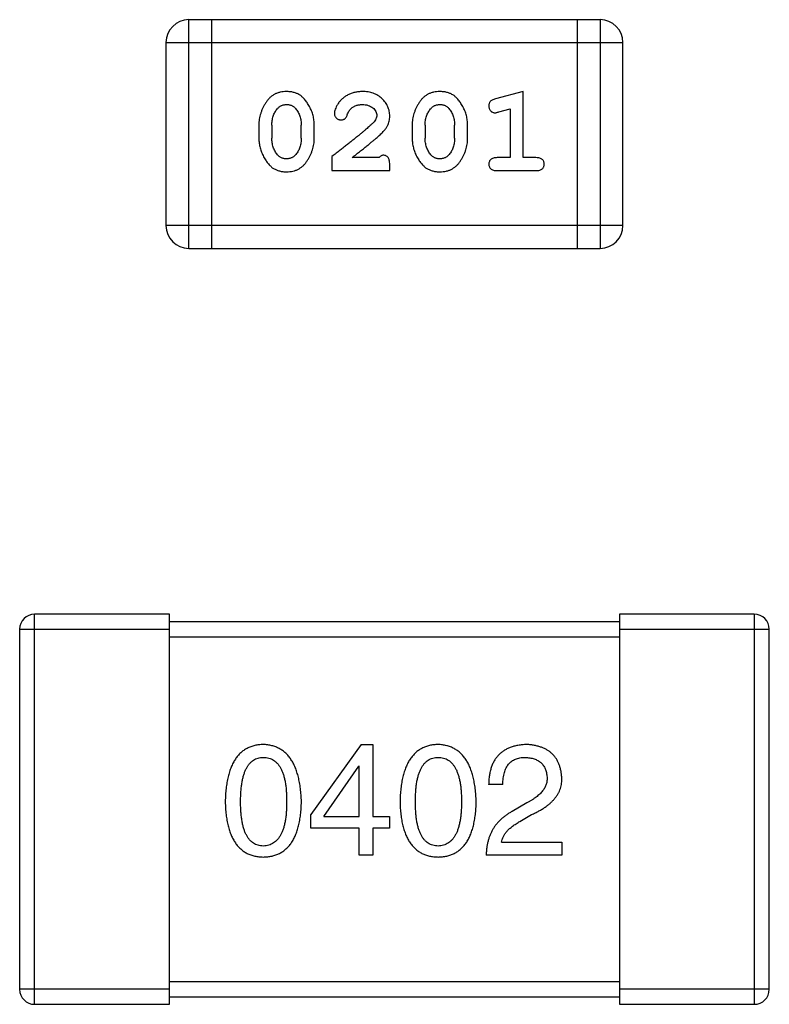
# Model space of a CAD drawing. Header units: millimetres. Extents: x 72 to 239, y 133 to 319.
# Tile 77 of 240: x 158.78 to 159.78, y 182.61 to 183.92. Entities that reach past the tile are written whole.
import ezdxf

# ---------------------------------------------------------------- set-up
doc = ezdxf.new("R2010")
doc.units = ezdxf.units.MM
doc.header["$LTSCALE"] = 5
doc.layers.get('0').update_dxf_attribs({"linetype": 'CONTINUOUS'})

msp = doc.modelspace()

# ---------------------------------------------------------------- linework, layer by layer
for p, q in [((159.0041, 183.6167), (159.0041, 183.9215)), ((159.5527, 183.9215), (159.0041, 183.9215)), ((159.0346, 183.6167), (159.0346, 183.9215)), ((159.5223, 183.9215), (159.5223, 183.6167)), ((159.5527, 183.9215), (159.5527, 183.6167)), ((158.9736, 183.8911), (158.9736, 183.6472)), ((158.9736, 183.8911), (159.5832, 183.8911)), ((159.5832, 183.6472), (159.5832, 183.8911)), ((159.4499, 183.8258), (159.4133, 183.8159)), ((159.4499, 183.7377), (159.4499, 183.8258)), ((159.4176, 183.7985), (159.4326, 183.8026)), ((159.4326, 183.8026), (159.4326, 183.7377)), ((159.0975, 183.7812), (159.0975, 183.7634)), ((159.1148, 183.7809), (159.1148, 183.7637)), ((159.1541, 183.7637), (159.1541, 183.7809)), ((159.1714, 183.7634), (159.1714, 183.7812)), ((159.302, 183.7812), (159.302, 183.7634)), ((159.3193, 183.7809), (159.3193, 183.7637)), ((159.3587, 183.7637), (159.3587, 183.7809)), ((159.376, 183.7634), (159.376, 183.7812)), ((159.195, 183.7392), (159.195, 183.7204)), ((159.258, 183.7377), (159.2218, 183.7377)), ((159.2721, 183.7204), (159.2721, 183.7282)), ((159.4326, 183.7377), (159.4153, 183.7377)), ((159.4672, 183.7377), (159.4499, 183.7377)), ((159.195, 183.7204), (159.2721, 183.7204)), ((159.4153, 183.7204), (159.4672, 183.7204)), ((159.5832, 183.6472), (158.9736, 183.6472)), ((159.0041, 183.6167), (159.5527, 183.6167)), ((158.7984, 182.6091), (158.7984, 183.1291)), ((158.9784, 183.1291), (158.7984, 183.1291)), ((158.9784, 182.6091), (158.9784, 183.1291)), ((159.5784, 183.1291), (159.5784, 182.6091)), ((159.7584, 183.1291), (159.5784, 183.1291)), ((159.7584, 183.1291), (159.7584, 182.6091)), ((159.5784, 183.1191), (158.9784, 183.1191)), ((158.7784, 183.1091), (158.7784, 182.6291)), ((158.7784, 183.1091), (158.9784, 183.1091)), ((158.9784, 183.0991), (159.5784, 183.0991)), ((159.5784, 183.1091), (159.7784, 183.1091)), ((159.7784, 182.6291), (159.7784, 183.1091)), ((159.234, 182.9554), (159.1668, 182.8619)), ((159.234, 182.9554), (159.2496, 182.9554)), ((159.2496, 182.9554), (159.2496, 182.8595)), ((159.184, 182.8595), (159.2307, 182.9267)), ((159.2315, 182.9267), (159.2307, 182.9267)), ((159.2315, 182.8595), (159.2315, 182.9267)), ((159.4229, 182.9021), (159.404, 182.9021)), ((159.4549, 182.8775), (159.4352, 182.866)), ((159.1668, 182.8439), (159.1668, 182.8619)), ((159.4458, 182.8529), (159.4614, 182.8619)), ((159.184, 182.8595), (159.2315, 182.8595)), ((159.2496, 182.8595), (159.2717, 182.8595)), ((159.2717, 182.8595), (159.2717, 182.8439)), ((159.2315, 182.8439), (159.1668, 182.8439)), ((159.2315, 182.8078), (159.2315, 182.8439)), ((159.2717, 182.8439), (159.2496, 182.8439)), ((159.2496, 182.8439), (159.2496, 182.8078)), ((159.4213, 182.8251), (159.5016, 182.8251)), ((159.5016, 182.8251), (159.5016, 182.8078)), ((159.2496, 182.8078), (159.2315, 182.8078)), ((159.5016, 182.8078), (159.4008, 182.8078)), ((159.5784, 182.6391), (158.9784, 182.6391)), ((158.9784, 182.6291), (158.7784, 182.6291)), ((159.7784, 182.6291), (159.5784, 182.6291)), ((158.9784, 182.6191), (159.5784, 182.6191)), ((158.7984, 182.6091), (158.9784, 182.6091)), ((159.5784, 182.6091), (159.7584, 182.6091))]:
    msp.add_line(p, q)
for centre, radius, start, end in [((159.0041, 183.8911), 0.0305, 90, 180), ((159.5527, 183.8911), 0.0305, 0, 90), ((159.0041, 183.6472), 0.0305, 180, 270), ((159.5527, 183.6472), 0.0305, 270, 0), ((158.7984, 183.1091), 0.02, 90, 180), ((159.7584, 183.1091), 0.02, 0, 90), ((158.7984, 182.6291), 0.02, 180, 270), ((159.7584, 182.6291), 0.02, 270, 0)]:
    msp.add_arc(centre, radius, start, end)
for points, knots in [([(159.1343, 183.8258), (159.1329, 183.8257), (159.1301, 183.8257), (159.126, 183.8249), (159.1221, 183.8238), (159.1186, 183.8222), (159.1153, 183.8202), (159.1122, 183.8177), (159.1094, 183.8147), (159.107, 183.8113), (159.1048, 183.8077), (159.1028, 183.804), (159.1012, 183.8003), (159.0999, 183.7966), (159.0988, 183.7928), (159.0981, 183.7889), (159.0976, 183.7851), (159.0975, 183.7825), (159.0975, 183.7812)], [0, 0, 0, 0, 0.06692, 0.130834, 0.19258, 0.252759, 0.312631, 0.373411, 0.436359, 0.501894, 0.568244, 0.632472, 0.69556, 0.757163, 0.818592, 0.878885, 0.939235, 1, 1, 1, 1]), ([(159.1714, 183.7812), (159.1714, 183.7822), (159.1714, 183.7844), (159.1711, 183.7876), (159.1706, 183.7907), (159.1699, 183.7938), (159.169, 183.7969), (159.1679, 183.7999), (159.1666, 183.8028), (159.1651, 183.8057), (159.1635, 183.8084), (159.1618, 183.811), (159.1602, 183.8133), (159.1585, 183.8154), (159.1568, 183.8173), (159.1551, 183.8189), (159.1534, 183.8203), (159.151, 183.8219), (159.1478, 183.8235), (159.1436, 183.8248), (159.1391, 183.8256), (159.1359, 183.8257), (159.1343, 183.8258)], [0, 0, 0, 0, 0.049855, 0.099516, 0.148482, 0.19758, 0.246804, 0.296268, 0.346517, 0.397047, 0.446826, 0.49336, 0.537801, 0.579207, 0.617974, 0.654833, 0.689171, 0.722088, 0.786392, 0.853518, 0.924186, 1, 1, 1, 1]), ([(159.2355, 183.8258), (159.2338, 183.8257), (159.2304, 183.8256), (159.2255, 183.8247), (159.2207, 183.8233), (159.2162, 183.8213), (159.2121, 183.8189), (159.2084, 183.816), (159.2053, 183.8128), (159.2028, 183.8092), (159.2008, 183.8056), (159.1993, 183.8023), (159.1984, 183.7993), (159.1983, 183.7973), (159.1982, 183.7964)], [0, 0, 0, 0, 0.098286, 0.193983, 0.289056, 0.384352, 0.477435, 0.566197, 0.652355, 0.737986, 0.818188, 0.887401, 0.94802, 1, 1, 1, 1]), ([(159.2721, 183.793), (159.2721, 183.7941), (159.272, 183.7963), (159.2716, 183.7996), (159.2707, 183.8027), (159.2696, 183.8056), (159.2681, 183.8085), (159.2664, 183.8112), (159.2642, 183.8138), (159.2619, 183.8162), (159.2592, 183.8185), (159.2564, 183.8204), (159.2533, 183.8221), (159.2501, 183.8235), (159.2467, 183.8245), (159.2431, 183.8252), (159.2393, 183.8257), (159.2368, 183.8257), (159.2355, 183.8258)], [0, 0, 0, 0, 0.060981, 0.120256, 0.178148, 0.236115, 0.293993, 0.352864, 0.413358, 0.476056, 0.539296, 0.602396, 0.665116, 0.728325, 0.792919, 0.859317, 0.928302, 1, 1, 1, 1]), ([(159.3388, 183.8258), (159.3374, 183.8257), (159.3346, 183.8257), (159.3305, 183.8249), (159.3266, 183.8238), (159.3231, 183.8222), (159.3198, 183.8202), (159.3167, 183.8177), (159.3139, 183.8147), (159.3115, 183.8113), (159.3093, 183.8077), (159.3073, 183.804), (159.3057, 183.8003), (159.3044, 183.7966), (159.3033, 183.7928), (159.3026, 183.7889), (159.3021, 183.7851), (159.302, 183.7825), (159.302, 183.7812)], [0, 0, 0, 0, 0.06692, 0.130834, 0.19258, 0.252759, 0.312631, 0.373411, 0.436359, 0.501894, 0.568244, 0.632472, 0.69556, 0.757163, 0.818592, 0.878885, 0.939235, 1, 1, 1, 1]), ([(159.376, 183.7812), (159.3759, 183.7822), (159.3759, 183.7844), (159.3756, 183.7876), (159.3751, 183.7907), (159.3744, 183.7938), (159.3735, 183.7969), (159.3724, 183.7999), (159.3711, 183.8028), (159.3696, 183.8057), (159.368, 183.8084), (159.3663, 183.811), (159.3647, 183.8133), (159.363, 183.8154), (159.3613, 183.8173), (159.3596, 183.8189), (159.3579, 183.8203), (159.3555, 183.8219), (159.3523, 183.8235), (159.3482, 183.8248), (159.3436, 183.8256), (159.3404, 183.8257), (159.3388, 183.8258)], [0, 0, 0, 0, 0.049855, 0.099516, 0.148482, 0.19758, 0.246804, 0.296268, 0.346517, 0.397047, 0.446826, 0.49336, 0.537801, 0.579207, 0.617974, 0.654833, 0.689171, 0.722088, 0.786392, 0.853518, 0.924186, 1, 1, 1, 1]), ([(159.1221, 183.8027), (159.1225, 183.8031), (159.1233, 183.804), (159.1246, 183.8052), (159.126, 183.8062), (159.1275, 183.807), (159.1291, 183.8077), (159.1308, 183.8081), (159.1326, 183.8084), (159.1338, 183.8084), (159.1344, 183.8085)], [0, 0, 0, 0, 0.13042, 0.256046, 0.378133, 0.498725, 0.620452, 0.742761, 0.869406, 1, 1, 1, 1]), ([(159.1344, 183.8085), (159.1351, 183.8085), (159.1363, 183.8084), (159.1381, 183.8082), (159.1398, 183.8078), (159.1414, 183.8072), (159.1429, 183.8064), (159.1442, 183.8055), (159.1455, 183.8044), (159.1462, 183.8036), (159.1466, 183.8032)], [0, 0, 0, 0, 0.138115, 0.270177, 0.397547, 0.520057, 0.63869, 0.757499, 0.878226, 1, 1, 1, 1]), ([(159.2205, 183.8031), (159.221, 183.8035), (159.222, 183.8044), (159.2236, 183.8055), (159.2253, 183.8064), (159.2271, 183.8071), (159.2291, 183.8077), (159.2311, 183.8081), (159.2332, 183.8084), (159.2346, 183.8085), (159.2353, 183.8085)], [0, 0, 0, 0, 0.121873, 0.243139, 0.363336, 0.485133, 0.607572, 0.734701, 0.864814, 1, 1, 1, 1]), ([(159.2353, 183.8085), (159.2367, 183.8084), (159.2394, 183.8083), (159.2432, 183.8075), (159.2466, 183.8061), (159.2495, 183.8042), (159.2518, 183.8019), (159.2536, 183.7994), (159.2546, 183.7967), (159.2548, 183.7949), (159.2548, 183.7939)], [0, 0, 0, 0, 0.156344, 0.299348, 0.4327, 0.561, 0.682299, 0.791883, 0.89611, 1, 1, 1, 1]), ([(159.3266, 183.8027), (159.327, 183.8031), (159.3278, 183.804), (159.3291, 183.8052), (159.3305, 183.8062), (159.332, 183.807), (159.3336, 183.8077), (159.3353, 183.8081), (159.3371, 183.8084), (159.3383, 183.8084), (159.3389, 183.8085)], [0, 0, 0, 0, 0.13042, 0.256046, 0.378133, 0.498725, 0.620452, 0.742761, 0.869406, 1, 1, 1, 1]), ([(159.3389, 183.8085), (159.3396, 183.8085), (159.3408, 183.8084), (159.3426, 183.8082), (159.3443, 183.8078), (159.3459, 183.8072), (159.3474, 183.8064), (159.3487, 183.8055), (159.35, 183.8044), (159.3507, 183.8036), (159.3511, 183.8032)], [0, 0, 0, 0, 0.138115, 0.270177, 0.397547, 0.520057, 0.63869, 0.757499, 0.878226, 1, 1, 1, 1]), ([(159.4133, 183.8159), (159.4125, 183.8156), (159.4109, 183.8152), (159.4088, 183.8143), (159.4072, 183.8134), (159.406, 183.8124), (159.4052, 183.8112), (159.4047, 183.8099), (159.4043, 183.8084), (159.4043, 183.8073), (159.4043, 183.8067)], [0, 0, 0, 0, 0.187321, 0.344927, 0.475328, 0.579604, 0.674244, 0.773631, 0.882025, 1, 1, 1, 1]), ([(159.4043, 183.8067), (159.4043, 183.8061), (159.4043, 183.8049), (159.4048, 183.8031), (159.4055, 183.8015), (159.4066, 183.8001), (159.4078, 183.7989), (159.4091, 183.7981), (159.4106, 183.7976), (159.4116, 183.7975), (159.4122, 183.7975)], [0, 0, 0, 0, 0.138815, 0.27042, 0.39836, 0.52875, 0.654955, 0.771147, 0.884581, 1, 1, 1, 1]), ([(159.1148, 183.7809), (159.1148, 183.7819), (159.1149, 183.784), (159.1152, 183.7871), (159.1158, 183.79), (159.1166, 183.7928), (159.1176, 183.7955), (159.1189, 183.798), (159.1203, 183.8004), (159.1215, 183.8019), (159.1221, 183.8027)], [0, 0, 0, 0, 0.135446, 0.266257, 0.393419, 0.517936, 0.639137, 0.758785, 0.879345, 1, 1, 1, 1]), ([(159.1466, 183.8032), (159.1472, 183.8024), (159.1484, 183.8008), (159.1499, 183.7982), (159.1512, 183.7956), (159.1523, 183.7928), (159.1531, 183.79), (159.1537, 183.787), (159.1541, 183.784), (159.1541, 183.7819), (159.1541, 183.7809)], [0, 0, 0, 0, 0.125331, 0.248948, 0.371201, 0.494032, 0.616811, 0.742104, 0.868849, 1, 1, 1, 1]), ([(159.1982, 183.7964), (159.1982, 183.7959), (159.1983, 183.7948), (159.1988, 183.7933), (159.1996, 183.7918), (159.2008, 183.7905), (159.2021, 183.7894), (159.2036, 183.7886), (159.2053, 183.7881), (159.2064, 183.788), (159.207, 183.788)], [0, 0, 0, 0, 0.120856, 0.239483, 0.360995, 0.490166, 0.620982, 0.746416, 0.870253, 1, 1, 1, 1]), ([(159.207, 183.788), (159.2075, 183.788), (159.2085, 183.7881), (159.2098, 183.7883), (159.2111, 183.7888), (159.2122, 183.7895), (159.2132, 183.7904), (159.2141, 183.7916), (159.2149, 183.793), (159.2153, 183.794), (159.2155, 183.7946)], [0, 0, 0, 0, 0.127347, 0.246131, 0.359406, 0.470543, 0.586092, 0.711469, 0.847022, 1, 1, 1, 1]), ([(159.2155, 183.7946), (159.2158, 183.7955), (159.2164, 183.7972), (159.2176, 183.7995), (159.2189, 183.8015), (159.2199, 183.8026), (159.2205, 183.8031)], [0, 0, 0, 0, 0.285518, 0.544185, 0.781367, 1, 1, 1, 1]), ([(159.2548, 183.7939), (159.2548, 183.7932), (159.2546, 183.7915), (159.2537, 183.7891), (159.2521, 183.7866), (159.2508, 183.7851), (159.2501, 183.7842)], [0, 0, 0, 0, 0.212836, 0.442809, 0.70317, 1, 1, 1, 1]), ([(159.2554, 183.7647), (159.2562, 183.7655), (159.2579, 183.767), (159.2603, 183.7692), (159.2624, 183.7713), (159.2643, 183.7733), (159.2659, 183.7752), (159.2673, 183.7769), (159.2684, 183.7786), (159.2695, 183.7806), (159.2706, 183.7832), (159.2715, 183.7863), (159.272, 183.7896), (159.2721, 183.7919), (159.2721, 183.793)], [0, 0, 0, 0, 0.103002, 0.197728, 0.285279, 0.365235, 0.437224, 0.502446, 0.560545, 0.611446, 0.707576, 0.80349, 0.900532, 1, 1, 1, 1]), ([(159.3193, 183.7809), (159.3193, 183.7819), (159.3194, 183.784), (159.3197, 183.7871), (159.3203, 183.79), (159.3211, 183.7928), (159.3221, 183.7955), (159.3234, 183.798), (159.3248, 183.8004), (159.326, 183.8019), (159.3266, 183.8027)], [0, 0, 0, 0, 0.135446, 0.266257, 0.393419, 0.517936, 0.639137, 0.758785, 0.879345, 1, 1, 1, 1]), ([(159.3511, 183.8032), (159.3517, 183.8024), (159.3529, 183.8008), (159.3544, 183.7982), (159.3557, 183.7956), (159.3568, 183.7928), (159.3576, 183.79), (159.3582, 183.787), (159.3586, 183.784), (159.3586, 183.7819), (159.3587, 183.7809)], [0, 0, 0, 0, 0.125331, 0.248948, 0.371201, 0.494032, 0.616811, 0.742104, 0.868849, 1, 1, 1, 1]), ([(159.4122, 183.7975), (159.4125, 183.7975), (159.4133, 183.7975), (159.4145, 183.7977), (159.416, 183.7981), (159.417, 183.7983), (159.4176, 183.7985)], [0, 0, 0, 0, 0.183151, 0.413144, 0.682305, 1, 1, 1, 1]), ([(159.2501, 183.7842), (159.2496, 183.7838), (159.2487, 183.7828), (159.247, 183.7812), (159.2452, 183.7795), (159.243, 183.7776), (159.2405, 183.7755), (159.2378, 183.7731), (159.2348, 183.7706), (159.2315, 183.7679), (159.2279, 183.765), (159.224, 183.7619), (159.2199, 183.7586), (159.2155, 183.7551), (159.2108, 183.7514), (159.2058, 183.7475), (159.2005, 183.7434), (159.1969, 183.7407), (159.195, 183.7392)], [0, 0, 0, 0, 0.026647, 0.057942, 0.094152, 0.134806, 0.180631, 0.231142, 0.286385, 0.346321, 0.411439, 0.481035, 0.555329, 0.634592, 0.718826, 0.807759, 0.901393, 1, 1, 1, 1]), ([(159.0975, 183.7634), (159.0975, 183.7623), (159.0976, 183.7602), (159.0979, 183.757), (159.0984, 183.7539), (159.0991, 183.7508), (159.0999, 183.7478), (159.1011, 183.7448), (159.1023, 183.7418), (159.1038, 183.7389), (159.1054, 183.7362), (159.107, 183.7336), (159.1086, 183.7313), (159.1103, 183.7292), (159.112, 183.7274), (159.1137, 183.7257), (159.1154, 183.7243), (159.1178, 183.7227), (159.121, 183.7211), (159.1252, 183.7198), (159.1297, 183.7189), (159.1329, 183.7188), (159.1345, 183.7188)], [0, 0, 0, 0, 0.049886, 0.09882, 0.148132, 0.19689, 0.246038, 0.295176, 0.345305, 0.395692, 0.445312, 0.491875, 0.535813, 0.577009, 0.616081, 0.652689, 0.687585, 0.720206, 0.785062, 0.85223, 0.923759, 1, 1, 1, 1]), ([(159.1225, 183.7414), (159.1218, 183.7422), (159.1206, 183.7437), (159.1191, 183.7463), (159.1177, 183.7489), (159.1167, 183.7517), (159.1159, 183.7545), (159.1152, 183.7575), (159.1149, 183.7606), (159.1148, 183.7626), (159.1148, 183.7637)], [0, 0, 0, 0, 0.124927, 0.248361, 0.370889, 0.492583, 0.61616, 0.741472, 0.869044, 1, 1, 1, 1]), ([(159.1345, 183.7188), (159.136, 183.7188), (159.1388, 183.7189), (159.1429, 183.7196), (159.1467, 183.7207), (159.1503, 183.7223), (159.1536, 183.7244), (159.1567, 183.7269), (159.1595, 183.7298), (159.1619, 183.7332), (159.1641, 183.7368), (159.1661, 183.7405), (159.1677, 183.7442), (159.1691, 183.748), (159.1701, 183.7518), (159.1709, 183.7556), (159.1714, 183.7595), (159.1714, 183.7621), (159.1714, 183.7634)], [0, 0, 0, 0, 0.067217, 0.131051, 0.19272, 0.252824, 0.312745, 0.373449, 0.436041, 0.501494, 0.567761, 0.632087, 0.695096, 0.757109, 0.817993, 0.878657, 0.939311, 1, 1, 1, 1]), ([(159.1541, 183.7637), (159.1541, 183.7626), (159.1541, 183.7605), (159.1537, 183.7575), (159.1532, 183.7545), (159.1523, 183.7518), (159.1514, 183.7491), (159.1501, 183.7465), (159.1486, 183.7441), (159.1475, 183.7426), (159.1469, 183.7419)], [0, 0, 0, 0, 0.135449, 0.266263, 0.393429, 0.516942, 0.639128, 0.758779, 0.879341, 1, 1, 1, 1]), ([(159.2218, 183.7377), (159.2238, 183.7392), (159.2276, 183.7422), (159.2331, 183.7465), (159.2381, 183.7505), (159.2425, 183.754), (159.2465, 183.7572), (159.2499, 183.7601), (159.2528, 183.7625), (159.2546, 183.764), (159.2554, 183.7647)], [0, 0, 0, 0, 0.176662, 0.337826, 0.484741, 0.617764, 0.73494, 0.837793, 0.926412, 1, 1, 1, 1]), ([(159.302, 183.7634), (159.302, 183.7623), (159.3021, 183.7602), (159.3024, 183.757), (159.3029, 183.7539), (159.3036, 183.7508), (159.3044, 183.7478), (159.3056, 183.7448), (159.3068, 183.7418), (159.3083, 183.7389), (159.3099, 183.7362), (159.3115, 183.7336), (159.3132, 183.7313), (159.3148, 183.7292), (159.3165, 183.7274), (159.3182, 183.7257), (159.3199, 183.7243), (159.3223, 183.7227), (159.3255, 183.7211), (159.3297, 183.7198), (159.3342, 183.7189), (159.3374, 183.7188), (159.3391, 183.7188)], [0, 0, 0, 0, 0.049886, 0.09882, 0.148132, 0.19689, 0.246038, 0.295176, 0.345305, 0.395692, 0.445312, 0.491875, 0.535813, 0.577009, 0.616081, 0.652689, 0.687585, 0.720206, 0.785062, 0.85223, 0.923759, 1, 1, 1, 1]), ([(159.327, 183.7414), (159.3264, 183.7422), (159.3251, 183.7437), (159.3236, 183.7463), (159.3222, 183.7489), (159.3212, 183.7517), (159.3204, 183.7545), (159.3197, 183.7575), (159.3194, 183.7606), (159.3193, 183.7626), (159.3193, 183.7637)], [0, 0, 0, 0, 0.124927, 0.248361, 0.370889, 0.492583, 0.61616, 0.741472, 0.869044, 1, 1, 1, 1]), ([(159.3391, 183.7188), (159.3405, 183.7188), (159.3433, 183.7189), (159.3474, 183.7196), (159.3513, 183.7207), (159.3548, 183.7223), (159.3582, 183.7244), (159.3612, 183.7269), (159.364, 183.7298), (159.3665, 183.7332), (159.3686, 183.7368), (159.3706, 183.7405), (159.3723, 183.7442), (159.3736, 183.748), (159.3746, 183.7518), (159.3754, 183.7556), (159.3759, 183.7595), (159.3759, 183.7621), (159.376, 183.7634)], [0, 0, 0, 0, 0.067217, 0.131051, 0.19272, 0.252824, 0.312745, 0.373449, 0.436041, 0.501494, 0.567761, 0.632087, 0.695096, 0.757109, 0.817993, 0.878657, 0.939311, 1, 1, 1, 1]), ([(159.3587, 183.7637), (159.3586, 183.7626), (159.3586, 183.7605), (159.3583, 183.7575), (159.3577, 183.7545), (159.3569, 183.7518), (159.3559, 183.7491), (159.3546, 183.7465), (159.3531, 183.7441), (159.352, 183.7426), (159.3514, 183.7419)], [0, 0, 0, 0, 0.135449, 0.266263, 0.393429, 0.516942, 0.639128, 0.758779, 0.879341, 1, 1, 1, 1]), ([(159.1346, 183.7361), (159.134, 183.7361), (159.1327, 183.7361), (159.1309, 183.7364), (159.1292, 183.7368), (159.1276, 183.7374), (159.1261, 183.7381), (159.1248, 183.739), (159.1236, 183.7401), (159.1228, 183.741), (159.1225, 183.7414)], [0, 0, 0, 0, 0.139844, 0.271849, 0.399162, 0.521619, 0.6402, 0.758957, 0.87828, 1, 1, 1, 1]), ([(159.1469, 183.7419), (159.1465, 183.7414), (159.1457, 183.7405), (159.1444, 183.7393), (159.1429, 183.7383), (159.1414, 183.7375), (159.1398, 183.7369), (159.1382, 183.7364), (159.1364, 183.7362), (159.1352, 183.7361), (159.1346, 183.7361)], [0, 0, 0, 0, 0.129853, 0.25607, 0.380154, 0.49978, 0.62208, 0.743277, 0.868791, 1, 1, 1, 1]), ([(159.2635, 183.7408), (159.263, 183.7408), (159.2621, 183.7407), (159.2607, 183.74), (159.2593, 183.739), (159.2584, 183.7381), (159.258, 183.7377)], [0, 0, 0, 0, 0.20611, 0.432681, 0.695597, 1, 1, 1, 1]), ([(159.2721, 183.7282), (159.2721, 183.7293), (159.2721, 183.7313), (159.2716, 183.734), (159.271, 183.7362), (159.2699, 183.738), (159.2686, 183.7393), (159.2671, 183.7402), (159.2653, 183.7407), (159.2641, 183.7408), (159.2635, 183.7408)], [0, 0, 0, 0, 0.1844, 0.34094, 0.473574, 0.586824, 0.690029, 0.789175, 0.890445, 1, 1, 1, 1]), ([(159.3391, 183.7361), (159.3385, 183.7361), (159.3372, 183.7361), (159.3354, 183.7364), (159.3337, 183.7368), (159.3321, 183.7374), (159.3307, 183.7381), (159.3293, 183.739), (159.3281, 183.7401), (159.3273, 183.741), (159.327, 183.7414)], [0, 0, 0, 0, 0.139844, 0.271849, 0.399162, 0.521619, 0.6402, 0.758957, 0.87828, 1, 1, 1, 1]), ([(159.3514, 183.7419), (159.351, 183.7414), (159.3502, 183.7405), (159.3489, 183.7393), (159.3475, 183.7383), (159.3459, 183.7375), (159.3444, 183.7369), (159.3427, 183.7364), (159.3409, 183.7362), (159.3397, 183.7361), (159.3391, 183.7361)], [0, 0, 0, 0, 0.129853, 0.25607, 0.380154, 0.49978, 0.62208, 0.743277, 0.868791, 1, 1, 1, 1]), ([(159.4153, 183.7377), (159.4144, 183.7376), (159.4127, 183.7376), (159.4104, 183.7371), (159.4084, 183.7364), (159.4069, 183.7353), (159.4057, 183.734), (159.4049, 183.7325), (159.4044, 183.7308), (159.4043, 183.7296), (159.4043, 183.729)], [0, 0, 0, 0, 0.169102, 0.317658, 0.446239, 0.563118, 0.671828, 0.776546, 0.884858, 1, 1, 1, 1]), ([(159.4043, 183.729), (159.4043, 183.7284), (159.4044, 183.7272), (159.4049, 183.7255), (159.4057, 183.724), (159.4069, 183.7227), (159.4084, 183.7216), (159.4104, 183.7209), (159.4127, 183.7204), (159.4144, 183.7204), (159.4153, 183.7204)], [0, 0, 0, 0, 0.115051, 0.223278, 0.329269, 0.437893, 0.554681, 0.682591, 0.83103, 1, 1, 1, 1]), ([(159.4782, 183.729), (159.4782, 183.7296), (159.4781, 183.7308), (159.4776, 183.7325), (159.4768, 183.734), (159.4756, 183.7353), (159.4741, 183.7364), (159.4721, 183.7371), (159.4698, 183.7376), (159.4681, 183.7376), (159.4672, 183.7377)], [0, 0, 0, 0, 0.11517, 0.223509, 0.328254, 0.438012, 0.553651, 0.682263, 0.830856, 1, 1, 1, 1]), ([(159.4672, 183.7204), (159.4681, 183.7204), (159.4698, 183.7204), (159.4721, 183.7209), (159.4741, 183.7216), (159.4756, 183.7227), (159.4768, 183.724), (159.4776, 183.7255), (159.4781, 183.7272), (159.4782, 183.7284), (159.4782, 183.729)], [0, 0, 0, 0, 0.169012, 0.317488, 0.445429, 0.560977, 0.67065, 0.776666, 0.88492, 1, 1, 1, 1]), ([(159.1035, 182.9554), (159.1015, 182.9553), (159.0976, 182.9551), (159.092, 182.9542), (159.0867, 182.9525), (159.0818, 182.9504), (159.0773, 182.9477), (159.0732, 182.9443), (159.0694, 182.9404), (159.0661, 182.9359), (159.0631, 182.9308), (159.0605, 182.9251), (159.0582, 182.9189), (159.0564, 182.9121), (159.0548, 182.9047), (159.0537, 182.8967), (159.053, 182.8881), (159.0528, 182.8822), (159.0527, 182.8792)], [0, 0, 0, 0, 0.057911, 0.113262, 0.165956, 0.217443, 0.268511, 0.319665, 0.372, 0.426129, 0.483365, 0.543779, 0.607756, 0.676562, 0.749704, 0.827713, 0.911177, 1, 1, 1, 1]), ([(159.1543, 182.8792), (159.1542, 182.8822), (159.1539, 182.888), (159.1531, 182.8965), (159.1519, 182.9044), (159.1503, 182.9118), (159.1484, 182.9185), (159.1462, 182.9248), (159.1435, 182.9304), (159.1405, 182.9355), (159.1371, 182.94), (159.1334, 182.944), (159.1293, 182.9473), (159.1248, 182.9501), (159.12, 182.9523), (159.1148, 182.954), (159.1093, 182.955), (159.1055, 182.9553), (159.1035, 182.9554)], [0, 0, 0, 0, 0.088475, 0.171606, 0.249595, 0.322626, 0.391327, 0.455765, 0.516374, 0.573675, 0.628522, 0.681161, 0.732559, 0.783563, 0.83504, 0.887639, 0.942585, 1, 1, 1, 1]), ([(159.3366, 182.9554), (159.3347, 182.9553), (159.3308, 182.9551), (159.3251, 182.9542), (159.3199, 182.9525), (159.315, 182.9504), (159.3105, 182.9477), (159.3063, 182.9443), (159.3026, 182.9404), (159.2992, 182.9359), (159.2962, 182.9308), (159.2936, 182.9251), (159.2914, 182.9189), (159.2895, 182.9121), (159.288, 182.9047), (159.2869, 182.8967), (159.2861, 182.8881), (159.2859, 182.8822), (159.2858, 182.8792)], [0, 0, 0, 0, 0.057911, 0.113262, 0.165956, 0.217443, 0.268511, 0.319665, 0.372, 0.426129, 0.483365, 0.543779, 0.607756, 0.676562, 0.749704, 0.827713, 0.911177, 1, 1, 1, 1]), ([(159.3875, 182.8792), (159.3873, 182.8822), (159.3871, 182.888), (159.3862, 182.8965), (159.385, 182.9044), (159.3835, 182.9118), (159.3816, 182.9185), (159.3793, 182.9248), (159.3767, 182.9304), (159.3737, 182.9355), (159.3703, 182.94), (159.3666, 182.944), (159.3625, 182.9473), (159.358, 182.9501), (159.3532, 182.9523), (159.348, 182.954), (159.3424, 182.955), (159.3386, 182.9553), (159.3366, 182.9554)], [0, 0, 0, 0, 0.088475, 0.171606, 0.249595, 0.322626, 0.391327, 0.455765, 0.516374, 0.573675, 0.628522, 0.681161, 0.732559, 0.783563, 0.83504, 0.887639, 0.942585, 1, 1, 1, 1]), ([(159.4549, 182.9554), (159.4528, 182.9553), (159.4489, 182.9551), (159.4432, 182.9543), (159.4379, 182.9531), (159.433, 182.9515), (159.4284, 182.9496), (159.4243, 182.9472), (159.4205, 182.9445), (159.4171, 182.9413), (159.4141, 182.9377), (159.4115, 182.9338), (159.4093, 182.9295), (159.4074, 182.9247), (159.406, 182.9196), (159.4049, 182.9141), (159.4043, 182.9083), (159.4041, 182.9042), (159.404, 182.9021)], [0, 0, 0, 0, 0.07282, 0.141057, 0.2062, 0.267672, 0.326735, 0.383519, 0.439188, 0.494454, 0.549628, 0.605958, 0.66397, 0.72402, 0.787502, 0.854127, 0.925065, 1, 1, 1, 1]), ([(159.5016, 182.9111), (159.5014, 182.9128), (159.5012, 182.9161), (159.5004, 182.9209), (159.4993, 182.9254), (159.4978, 182.9295), (159.496, 182.9334), (159.494, 182.937), (159.4915, 182.9402), (159.4887, 182.9432), (159.4856, 182.9458), (159.4822, 182.9481), (159.4784, 182.9501), (159.4743, 182.9518), (159.4699, 182.9531), (159.4652, 182.9543), (159.4601, 182.955), (159.4567, 182.9553), (159.4549, 182.9554)], [0, 0, 0, 0, 0.070688, 0.137741, 0.201612, 0.262778, 0.321223, 0.378455, 0.434411, 0.490146, 0.546362, 0.603392, 0.662208, 0.723401, 0.787372, 0.85442, 0.925153, 1, 1, 1, 1]), ([(159.0732, 182.8792), (159.0732, 182.8815), (159.0732, 182.8862), (159.0736, 182.8928), (159.0742, 182.8991), (159.075, 182.9049), (159.0761, 182.9102), (159.0773, 182.915), (159.0789, 182.9194), (159.0807, 182.9234), (159.0827, 182.9268), (159.0849, 182.9299), (159.0874, 182.9324), (159.0902, 182.9346), (159.0932, 182.9362), (159.0964, 182.9374), (159.0999, 182.938), (159.1023, 182.9381), (159.1035, 182.9382)], [0, 0, 0, 0, 0.096452, 0.187278, 0.271765, 0.350519, 0.423437, 0.491321, 0.554011, 0.612224, 0.666281, 0.717003, 0.764884, 0.811423, 0.856783, 0.902993, 0.950236, 1, 1, 1, 1]), ([(159.1035, 182.9382), (159.1048, 182.9381), (159.1072, 182.938), (159.1108, 182.9374), (159.1141, 182.9362), (159.1172, 182.9346), (159.12, 182.9324), (159.1226, 182.9299), (159.1249, 182.9268), (159.127, 182.9234), (159.1288, 182.9194), (159.1304, 182.915), (159.1317, 182.9102), (159.1328, 182.9049), (159.1336, 182.8991), (159.1342, 182.8928), (159.1346, 182.8862), (159.1346, 182.8815), (159.1346, 182.8792)], [0, 0, 0, 0, 0.050604, 0.098688, 0.145699, 0.191791, 0.238625, 0.286717, 0.337546, 0.391814, 0.449755, 0.512106, 0.579685, 0.652048, 0.730262, 0.814146, 0.904281, 1, 1, 1, 1]), ([(159.3063, 182.8792), (159.3063, 182.8815), (159.3064, 182.8862), (159.3068, 182.8928), (159.3073, 182.8991), (159.3081, 182.9049), (159.3092, 182.9102), (159.3105, 182.915), (159.312, 182.9194), (159.3138, 182.9234), (159.3158, 182.9268), (159.318, 182.9299), (159.3206, 182.9324), (159.3233, 182.9346), (159.3263, 182.9362), (159.3295, 182.9374), (159.333, 182.938), (159.3354, 182.9381), (159.3366, 182.9382)], [0, 0, 0, 0, 0.096452, 0.187278, 0.271765, 0.350519, 0.423437, 0.491321, 0.554011, 0.612224, 0.666281, 0.717003, 0.764884, 0.811423, 0.856783, 0.902993, 0.950236, 1, 1, 1, 1]), ([(159.3366, 182.9382), (159.3379, 182.9381), (159.3404, 182.938), (159.3439, 182.9374), (159.3473, 182.9362), (159.3503, 182.9346), (159.3531, 182.9324), (159.3557, 182.9299), (159.358, 182.9268), (159.3601, 182.9234), (159.3619, 182.9194), (159.3635, 182.915), (159.3648, 182.9102), (159.3659, 182.9049), (159.3668, 182.8991), (159.3674, 182.8928), (159.3677, 182.8862), (159.3678, 182.8815), (159.3678, 182.8792)], [0, 0, 0, 0, 0.050604, 0.098688, 0.145699, 0.191791, 0.238625, 0.286717, 0.337546, 0.391814, 0.449755, 0.512106, 0.579685, 0.652048, 0.730262, 0.814146, 0.904281, 1, 1, 1, 1]), ([(159.4229, 182.9021), (159.4229, 182.9036), (159.4231, 182.9064), (159.4235, 182.9105), (159.4241, 182.9143), (159.425, 182.9178), (159.4261, 182.9211), (159.4273, 182.9241), (159.4289, 182.9268), (159.4306, 182.9292), (159.4326, 182.9313), (159.4348, 182.9332), (159.4372, 182.9347), (159.4398, 182.936), (159.4427, 182.937), (159.4457, 182.9377), (159.449, 182.9381), (159.4512, 182.9381), (159.4524, 182.9382)], [0, 0, 0, 0, 0.082594, 0.15978, 0.232961, 0.301462, 0.365595, 0.426678, 0.484662, 0.540809, 0.595146, 0.648401, 0.702272, 0.757102, 0.813447, 0.872233, 0.934055, 1, 1, 1, 1]), ([(159.4524, 182.9382), (159.4535, 182.9381), (159.4557, 182.938), (159.4589, 182.9377), (159.4619, 182.937), (159.4647, 182.9363), (159.4672, 182.9353), (159.4696, 182.9342), (159.4718, 182.9328), (159.4738, 182.9313), (159.4755, 182.9295), (159.477, 182.9276), (159.4784, 182.9254), (159.4795, 182.9231), (159.4804, 182.9206), (159.4812, 182.9179), (159.4817, 182.915), (159.4818, 182.913), (159.4819, 182.9119)], [0, 0, 0, 0, 0.076112, 0.148436, 0.216883, 0.281466, 0.34298, 0.402356, 0.459881, 0.51546, 0.571111, 0.62658, 0.683162, 0.741007, 0.801404, 0.863825, 0.930544, 1, 1, 1, 1]), ([(159.4819, 182.9119), (159.482, 182.9111), (159.4821, 182.9095), (159.4819, 182.9071), (159.4815, 182.9047), (159.4809, 182.9024), (159.48, 182.9001), (159.4789, 182.8978), (159.4776, 182.8956), (159.4759, 182.8935), (159.4742, 182.8913), (159.4721, 182.8892), (159.4698, 182.8872), (159.4673, 182.8851), (159.4645, 182.8832), (159.4615, 182.8812), (159.4583, 182.8793), (159.456, 182.8781), (159.4549, 182.8775)], [0, 0, 0, 0, 0.052237, 0.103888, 0.155485, 0.207395, 0.259864, 0.31356, 0.369176, 0.4266, 0.486836, 0.550048, 0.61567, 0.685271, 0.75824, 0.834614, 0.915635, 1, 1, 1, 1]), ([(159.4614, 182.8619), (159.4631, 182.8627), (159.4664, 182.8643), (159.4711, 182.8668), (159.4755, 182.8693), (159.4796, 182.872), (159.4833, 182.8748), (159.4867, 182.8776), (159.4897, 182.8806), (159.4924, 182.8836), (159.4947, 182.8867), (159.4967, 182.8899), (159.4984, 182.8933), (159.4998, 182.8966), (159.5007, 182.9001), (159.5014, 182.9037), (159.5017, 182.9074), (159.5016, 182.9099), (159.5016, 182.9111)], [0, 0, 0, 0, 0.082731, 0.161257, 0.236138, 0.307554, 0.375712, 0.440848, 0.502916, 0.562567, 0.619798, 0.675716, 0.73039, 0.78386, 0.837315, 0.890547, 0.944917, 1, 1, 1, 1]), ([(159.0527, 182.8792), (159.0528, 182.8762), (159.053, 182.8705), (159.0537, 182.8622), (159.0548, 182.8545), (159.0564, 182.8473), (159.0582, 182.8407), (159.0605, 182.8347), (159.0631, 182.8292), (159.0661, 182.8243), (159.0694, 182.8199), (159.0732, 182.8161), (159.0773, 182.8128), (159.0818, 182.8102), (159.0867, 182.8081), (159.092, 182.8066), (159.0976, 182.8057), (159.1015, 182.8055), (159.1035, 182.8054)], [0, 0, 0, 0, 0.087693, 0.170223, 0.247496, 0.319826, 0.387768, 0.451403, 0.511459, 0.568358, 0.622671, 0.675251, 0.726739, 0.778422, 0.830759, 0.884394, 0.940865, 1, 1, 1, 1]), ([(159.1035, 182.8201), (159.1023, 182.8202), (159.0999, 182.8203), (159.0964, 182.821), (159.0931, 182.8221), (159.0902, 182.8238), (159.0874, 182.8259), (159.0849, 182.8284), (159.0827, 182.8315), (159.0807, 182.835), (159.0789, 182.8389), (159.0773, 182.8433), (159.0761, 182.8482), (159.075, 182.8535), (159.0742, 182.8592), (159.0736, 182.8655), (159.0732, 182.8722), (159.0732, 182.8768), (159.0732, 182.8792)], [0, 0, 0, 0, 0.049766, 0.097012, 0.143225, 0.188786, 0.235079, 0.282962, 0.333687, 0.387747, 0.445963, 0.508657, 0.576545, 0.649868, 0.72822, 0.812712, 0.903543, 1, 1, 1, 1]), ([(159.1035, 182.8054), (159.1055, 182.8055), (159.1094, 182.8057), (159.115, 182.8066), (159.1202, 182.8081), (159.1251, 182.8102), (159.1297, 182.8128), (159.1338, 182.8161), (159.1376, 182.8199), (159.1409, 182.8242), (159.1439, 182.8292), (159.1465, 182.8347), (159.1488, 182.8407), (159.1506, 182.8473), (159.1522, 182.8545), (159.1532, 182.8622), (159.154, 182.8705), (159.1542, 182.8762), (159.1543, 182.8792)], [0, 0, 0, 0, 0.059134, 0.115603, 0.169236, 0.221572, 0.273254, 0.32474, 0.377319, 0.431815, 0.488555, 0.548609, 0.612242, 0.680182, 0.75251, 0.829782, 0.91231, 1, 1, 1, 1]), ([(159.1346, 182.8792), (159.1346, 182.8768), (159.1346, 182.8722), (159.1342, 182.8656), (159.1336, 182.8595), (159.1328, 182.8538), (159.1317, 182.8485), (159.1304, 182.8437), (159.1288, 182.8393), (159.127, 182.8353), (159.1249, 182.8319), (159.1226, 182.8288), (159.12, 182.8262), (159.1172, 182.8241), (159.1141, 182.8224), (159.1108, 182.8211), (159.1072, 182.8204), (159.1048, 182.8202), (159.1035, 182.8201)], [0, 0, 0, 0, 0.094834, 0.184067, 0.267029, 0.344713, 0.417334, 0.484367, 0.546941, 0.604717, 0.65953, 0.710539, 0.759381, 0.806382, 0.853027, 0.900623, 0.949121, 1, 1, 1, 1]), ([(159.2858, 182.8792), (159.2859, 182.8762), (159.2861, 182.8705), (159.2869, 182.8622), (159.288, 182.8545), (159.2895, 182.8473), (159.2914, 182.8407), (159.2936, 182.8347), (159.2962, 182.8292), (159.2992, 182.8243), (159.3026, 182.8199), (159.3063, 182.8161), (159.3105, 182.8128), (159.315, 182.8102), (159.3199, 182.8081), (159.3251, 182.8066), (159.3308, 182.8057), (159.3347, 182.8055), (159.3366, 182.8054)], [0, 0, 0, 0, 0.087693, 0.170223, 0.247496, 0.319826, 0.387768, 0.451403, 0.511459, 0.568358, 0.622671, 0.675251, 0.726739, 0.778422, 0.830759, 0.884394, 0.940865, 1, 1, 1, 1]), ([(159.3366, 182.8201), (159.3354, 182.8202), (159.333, 182.8203), (159.3295, 182.821), (159.3263, 182.8221), (159.3233, 182.8238), (159.3206, 182.8259), (159.318, 182.8284), (159.3158, 182.8315), (159.3138, 182.835), (159.312, 182.8389), (159.3105, 182.8433), (159.3092, 182.8482), (159.3081, 182.8535), (159.3073, 182.8592), (159.3068, 182.8655), (159.3064, 182.8722), (159.3063, 182.8768), (159.3063, 182.8792)], [0, 0, 0, 0, 0.049766, 0.097012, 0.143225, 0.188786, 0.235079, 0.282962, 0.333687, 0.387747, 0.445963, 0.508657, 0.576545, 0.649868, 0.72822, 0.812712, 0.903543, 1, 1, 1, 1]), ([(159.3678, 182.8792), (159.3678, 182.8768), (159.3677, 182.8722), (159.3674, 182.8656), (159.3668, 182.8595), (159.3659, 182.8538), (159.3648, 182.8485), (159.3635, 182.8437), (159.362, 182.8393), (159.3601, 182.8353), (159.358, 182.8319), (159.3557, 182.8288), (159.3532, 182.8262), (159.3503, 182.8241), (159.3473, 182.8224), (159.3439, 182.8211), (159.3404, 182.8204), (159.3379, 182.8202), (159.3366, 182.8201)], [0, 0, 0, 0, 0.094834, 0.184067, 0.267029, 0.344713, 0.417334, 0.484367, 0.546941, 0.604717, 0.65953, 0.710539, 0.759381, 0.806382, 0.853027, 0.900623, 0.949121, 1, 1, 1, 1]), ([(159.3366, 182.8054), (159.3386, 182.8055), (159.3425, 182.8057), (159.3481, 182.8066), (159.3534, 182.8081), (159.3583, 182.8102), (159.3628, 182.8128), (159.367, 182.8161), (159.3707, 182.8199), (159.3741, 182.8242), (159.3771, 182.8292), (159.3797, 182.8347), (159.3819, 182.8407), (159.3838, 182.8473), (159.3853, 182.8545), (159.3864, 182.8622), (159.3872, 182.8705), (159.3874, 182.8762), (159.3875, 182.8792)], [0, 0, 0, 0, 0.059134, 0.115603, 0.169236, 0.221572, 0.273254, 0.32474, 0.377319, 0.431815, 0.488555, 0.548609, 0.612242, 0.680182, 0.75251, 0.829782, 0.91231, 1, 1, 1, 1]), ([(159.4352, 182.866), (159.4338, 182.8653), (159.4311, 182.8638), (159.4273, 182.8612), (159.4237, 182.8586), (159.4204, 182.8557), (159.4174, 182.8527), (159.4146, 182.8494), (159.412, 182.8461), (159.4097, 182.8425), (159.4077, 182.8388), (159.4059, 182.8349), (159.4044, 182.8308), (159.4032, 182.8265), (159.4022, 182.8221), (159.4014, 182.8175), (159.4009, 182.8127), (159.4008, 182.8095), (159.4008, 182.8078)], [0, 0, 0, 0, 0.065828, 0.130094, 0.192451, 0.254037, 0.313974, 0.373757, 0.433048, 0.492243, 0.551902, 0.611758, 0.672678, 0.734814, 0.798569, 0.863693, 0.930488, 1, 1, 1, 1]), ([(159.4213, 182.8251), (159.4215, 182.8264), (159.422, 182.829), (159.4237, 182.8327), (159.4258, 182.8364), (159.4286, 182.8399), (159.432, 182.8434), (159.4361, 182.8467), (159.4407, 182.8499), (159.4441, 182.8519), (159.4458, 182.8529)], [0, 0, 0, 0, 0.103034, 0.208166, 0.318255, 0.434664, 0.559728, 0.695394, 0.841708, 1, 1, 1, 1])]:
    msp.add_open_spline(points, degree=3, knots=knots)

doc.saveas('drawing.dxf')
